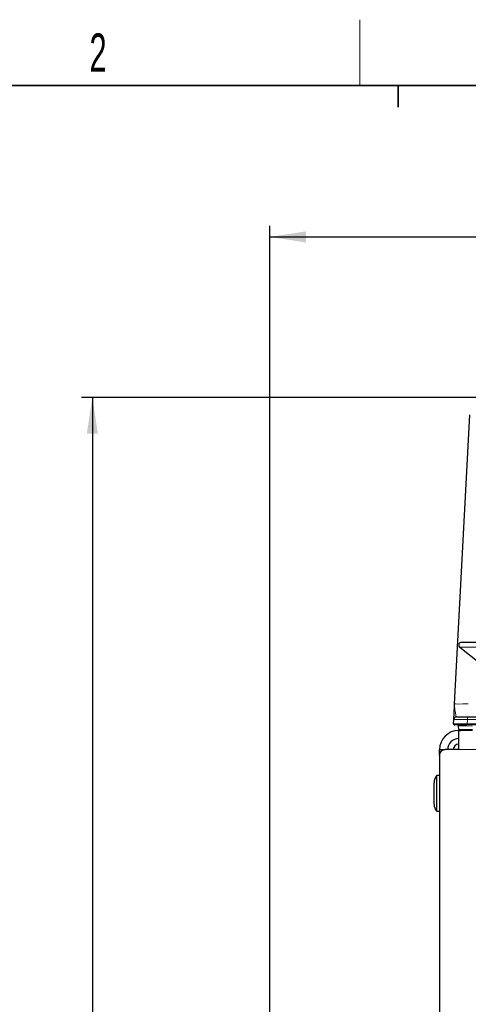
# Paper-space layout 'Blatt5' of a CAD drawing. Header units: millimetres. Extents: x 5 to 418, y 2 to 292.
# Tile 5 of 31: x 90 to 131, y 199 to 288. Entities that reach past the tile are written whole.
import ezdxf

# ---------------------------------------------------------------- set-up
doc = ezdxf.new("R2010")
doc.units = ezdxf.units.MM
doc.layers.add('SLD-0', color=7, linetype='Continuous')
doc.styles.add('SLDTEXTSTYLE1', font='TXT', dxfattribs={"width": 0.605})
doc.dimstyles.new('SLDDIMSTYLE5', dxfattribs={"dimtxt": 3.5, "dimasz": 3.302, "dimexe": 0, "dimexo": 0.0625, "dimgap": 0.875, "dimtad": 1, "dimdec": 1, "dimlfac": 2, "dimrnd": 1e-09, "dimzin": 12, "dimdsep": 46, "dimtxsty": 'SLDTEXTSTYLE1', "dimsah": 1, "dimcen": 0.09, "dimadec": 0, "dimazin": 3, "dimtfac": 1, "dimtofl": 0, "dimtmove": 0, "dimatfit": 3, "dimfxl": 1, "dimfrac": 2, "dimtolj": 1, "dimtzin": 12, "dimarcsym": 0})
doc.dimstyles.new('SLDDIMSTYLE6', dxfattribs={"dimtxt": 3.5, "dimasz": 3.302, "dimexe": 0, "dimexo": 0.0625, "dimgap": 0.875, "dimtad": 1, "dimlfac": 2, "dimrnd": 1e-09, "dimzin": 12, "dimdsep": 46, "dimtxsty": 'SLDTEXTSTYLE1', "dimsah": 1, "dimcen": 0.09, "dimadec": 0, "dimazin": 3, "dimtfac": 1, "dimtofl": 0, "dimtmove": 0, "dimatfit": 3, "dimfxl": 1, "dimfrac": 2, "dimtolj": 1, "dimtzin": 12, "dimarcsym": 0})

# ---------------------------------------------------------------- blocks, each defined once
blk = doc.blocks.new('_D_28')
at = {"layer": 'SLD-0', "color": 7}
for p, q in [((133.868, 254.007), (96.083, 254.007)), ((97.083, 254.007), (97.083, 138.668)), ((119.043, 138.668), (96.083, 138.668))]:
    blk.add_line(p, q, dxfattribs=at)
for points in [[(97.083, 254.007), (96.575, 250.705), (97.591, 250.705)], [(97.083, 138.668), (97.591, 141.97), (96.575, 141.97)]]:
    blk.add_solid(points, dxfattribs=at)
at = {"layer": 'SLD-0', "color": 7, "insert": (92.572, 190.322), "char_height": 3.5, "attachment_point": 1, "rotation": 90, "style": 'SLDTEXTSTYLE1'}
blk.add_mtext('230,7', dxfattribs=at)
blk = doc.blocks.new('_D_36')
at = {"layer": 'SLD-0', "color": 7}
for p, q in [((113.293, 153.905), (113.293, 269.669)), ((309.293, 153.905), (309.293, 269.669)), ((113.293, 268.669), (309.293, 268.669))]:
    blk.add_line(p, q, dxfattribs=at)
for points in [[(113.293, 268.669), (116.595, 268.161), (116.595, 269.177)], [(309.293, 268.669), (305.991, 269.177), (305.991, 268.161)]]:
    blk.add_solid(points, dxfattribs=at)
at = {"layer": 'SLD-0', "color": 7, "insert": (207.282, 273.18), "char_height": 3.5, "attachment_point": 1, "style": 'SLDTEXTSTYLE1'}
blk.add_mtext('392', dxfattribs=at)

psp = doc.layouts.new('Blatt5')

# ---------------------------------------------------------------- linework, layer by layer
at = {"color": 7, "linetype": 'Continuous', "lineweight": 25}
for p, q in [((130.1702, 226.0529), (131.5527, 252.4337)), ((130.6387, 231.2075), (132.724, 229.5783)), ((138.2926, 231.6545), (130.7926, 231.6545)), ((130.3453, 224.8683), (131.3458, 224.8683)), ((131.3458, 224.8683), (139.1416, 224.8683)), ((130.0743, 224.2236), (130.0957, 224.6314)), ((131.3247, 224.1183), (130.1742, 224.1183)), ((130.5376, 223.7131), (130.5213, 224.0236)), ((210.2968, 224.1183), (131.3247, 224.1183)), ((130.5426, 221.8683), (130.5426, 223.6183)), ((130.5426, 223.6183), (130.7486, 223.6183)), ((131.7859, 223.6183), (130.7486, 223.6183)), ((128.7926, 221.8683), (129.2926, 221.8683)), ((128.7926, 221.3683), (128.7926, 221.8683)), ((128.7926, 221.3683), (128.7926, 185.6183)), ((130.5426, 221.8683), (129.2926, 221.8683)), ((128.7926, 219.5008), (128.5426, 219.5008)), ((128.5426, 216.2358), (128.5426, 219.5008)), ((128.2926, 216.8973), (128.2926, 218.8394)), ((128.5426, 216.2358), (128.7926, 216.2358))]:
    psp.add_line(p, q, dxfattribs=at)
at = {"color": 7, "linetype": 'Continuous', "lineweight": 18}
for p, q in [((133.3967, 231.2075), (130.6387, 231.2075)), ((131.3458, 224.6227), (131.3458, 224.8683)), ((131.3458, 224.6227), (131.3247, 224.2201)), ((131.3247, 224.2201), (210.2968, 224.2201)), ((131.3247, 224.1183), (131.3247, 224.2201)), ((139.1416, 224.6227), (131.3458, 224.6227)), ((130.5426, 221.8683), (292.0426, 221.8683))]:
    psp.add_line(p, q, dxfattribs=at)
at = {"color": 7, "linetype": 'Continuous', "lineweight": 25, "flags": 128}
psp.add_lwpolyline([(130.5376, 223.7131), (130.5378, 223.7095), (130.5384, 223.6989), (130.5393, 223.6815), (130.5405, 223.6582), (130.542, 223.6296), (130.5426, 223.6183)], dxfattribs=at)
at = {"color": 7, "linetype": 'Continuous', "lineweight": 25}
for centre, radius, start, end in [((130.7926, 231.4045), 0.25, 90, 232), ((130.3453, 224.6183), 0.25, 90, 177), ((130.1742, 224.2183), 0.1, 177, 270), ((130.4215, 224.0183), 0.1, 3, 90), ((130.5426, 221.8683), 1.75, 90, 180), ((130.6375, 223.7183), 0.1, 183, 270), ((130.5426, 221.8683), 1, 90, 180), ((130.5426, 221.8683), 0.5, 90, 180), ((129.2926, 221.3683), 0.5, 90, 180), ((129.2926, 218.8394), 1, 138.590378, 180), ((129.2926, 216.8973), 1, 180, 221.409622)]:
    psp.add_arc(centre, radius, start, end, dxfattribs=at)
at = {"color": 7, "linetype": 'Continuous', "lineweight": 18}
for centre, major_axis, ratio, start_param, end_param in [((131.4253, 226.1183), (1.2551, 0.0658), 0.051695, 3.1361596, 4.7042169), ((131.3257, 224.2183), (1.2514, -0.0052), 0.001391, 1.5716426, 3.1415256), ((131.3467, 224.6183), (1.251, -0.0131), 0.0034796, 1.5715638, 3.1414468), ((131.7733, 224.0183), (1.252, -0.0052), 0.0041678, 1.5737713, 3.1418286), ((131.7891, 223.7183), (1.2514, 0.0052), 0.0041715, 3.1417938, 4.7098511)]:
    psp.add_ellipse(centre, major_axis=major_axis, ratio=ratio, start_param=start_param, end_param=end_param, dxfattribs=at)
at = {"color": 7, "linetype": 'Continuous', "lineweight": 25}
psp.add_open_spline([(130.0957, 224.6314), (130.0973, 224.6632), (130.1009, 224.7313), (130.1288, 225.2629), (130.1549, 225.7634), (130.1701, 226.0515), (130.1702, 226.0529)], degree=3, knots=[0, 0, 0, 0, 0.277831, 0.5936668, 0.99801, 1, 1, 1, 1], dxfattribs=at)
at = {"color": 7, "linetype": 'Continuous', "lineweight": 18}
psp.add_open_spline([(130.1702, 226.0529), (130.1701, 226.0518), (130.1649, 225.9558), (130.1671, 225.7211), (130.2168, 225.3373), (130.2892, 224.9567), (130.3278, 224.896), (130.3453, 224.8683)], degree=3, knots=[0, 0, 0, 0, 0.00194252, 0.17585807, 0.42935272, 0.74038238, 1, 1, 1, 1], dxfattribs=at)
at = {"layer": 'SLD-0', "lineweight": 18}
psp.add_line((121.5, 282.5), (121.5, 288.5), dxfattribs=at)
at = {"layer": 'SLD-0', "lineweight": 35}
psp.add_line((408, 282.5), (26, 282.5), dxfattribs=at)
at = {"layer": 'SLD-0'}
for p, q in [((125, 280.5), (125, 282.5)), ((125, 282.5), (125, 280.5))]:
    psp.add_line(p, q, dxfattribs=at)

# ---------------------------------------------------------------- texts
at = {"layer": 'SLD-0', "insert": (97.6027, 287.243), "char_height": 3.5, "attachment_point": 2, "style": 'SLDTEXTSTYLE1'}
psp.add_mtext('2', dxfattribs=at)

# ---------------------------------------------------------------- dimensions: what is measured, and where the dimension line sits
at = {"layer": 'SLD-0', "color": 7}
dim = psp.add_linear_dim(base=(309.2926, 268.6687), p1=(113.2926, 153.9048), p2=(309.2926, 153.9048), dimstyle='SLDDIMSTYLE6', dxfattribs=at)
dim.commit()
dim.dimension.update_dxf_attribs({"geometry": '_D_36', "text_midpoint": (211.2926, 268.6687), "dimtype": 160})
dim = psp.add_linear_dim(base=(97.0834, 138.6683), p1=(133.8676, 254.0073), p2=(119.0426, 138.6683), angle=90, dimstyle='SLDDIMSTYLE5', dxfattribs=at)
dim.commit()
dim.dimension.update_dxf_attribs({"geometry": '_D_28', "text_midpoint": (97.0834, 196.3378), "dimtype": 160})

doc.saveas('drawing.dxf')
